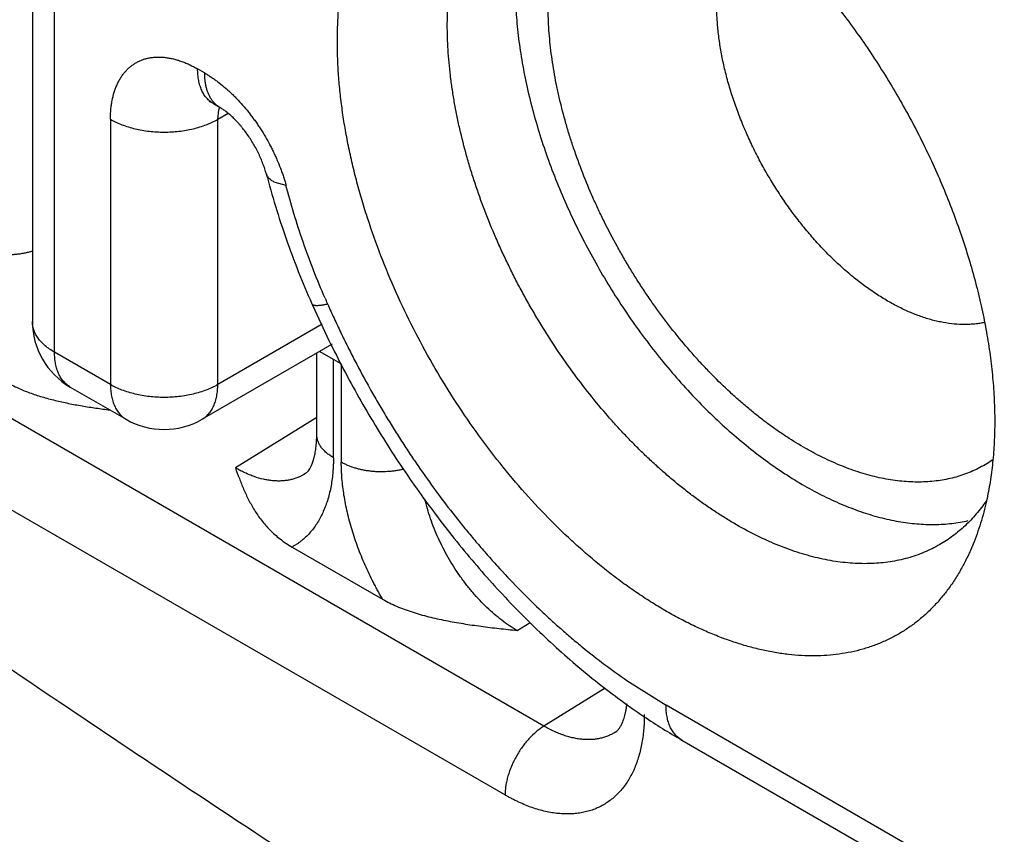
# Model space of a CAD drawing. Header units: inches. Extents: x 0 to 34, y 0 to 22.
# Tile 12 of 124: x 2.166 to 2.371, y 16.911 to 17.08. Entities that reach past the tile are written whole.
import ezdxf

# ---------------------------------------------------------------- set-up
doc = ezdxf.new("R2010")
doc.units = ezdxf.units.IN
doc.header["$LTSCALE"] = 1.87
doc.header["$MEASUREMENT"] = 0
doc.layers.get('0').update_dxf_attribs({"linetype": 'CONTINUOUS'})

msp = doc.modelspace()

# ---------------------------------------------------------------- linework, layer by layer
at = {"color": 7, "linetype": 'CONTINUOUS'}
for p, q in [((2.1691163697, 17.2138449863), (2.1691163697, 17.0172170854)), ((2.1737288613, 17.0107875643), (2.1737288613, 17.2074154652)), ((2.2752719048, 16.9332048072), (2.0219383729, 17.0794764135)), ((2.204810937, 17.0687986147), (2.2034189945, 17.0696023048)), ((2.013878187, 17.0651850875), (2.2672117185, 16.9189134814)), ((2.2066801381, 17.0623938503), (2.2057957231, 17.0628122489)), ((2.2066801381, 17.0623938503), (2.2080720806, 17.0615901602)), ((2.2078319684, 17.061099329), (2.2080086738, 17.0616472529)), ((2.1853237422, 17.0591563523), (2.1853237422, 17.0040928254)), ((2.2075948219, 17.0591563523), (2.2078319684, 17.061099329)), ((2.2075948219, 17.0591563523), (2.2097254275, 17.0603865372)), ((2.2075948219, 17.0040928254), (2.2075948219, 17.0591563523)), ((2.2194195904, 17.0461231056), (2.2217496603, 17.0454743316)), ((2.229253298, 17.016598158), (2.2075948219, 17.0040928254)), ((2.2313186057, 17.0124651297), (2.2043336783, 16.9968843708)), ((2.1853237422, 17.0040928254), (2.1737288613, 17.0107875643)), ((2.2281369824, 16.9937431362), (2.2281369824, 17.0106281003)), ((2.2287448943, 17.010979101), (2.2330211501, 17.0085100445)), ((2.2315963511, 16.9889209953), (2.2315963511, 17.0093327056)), ((2.2332299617, 17.0083894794), (2.2332299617, 16.987977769)), ((2.176990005, 17.0035791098), (2.1885848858, 16.9968843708)), ((2.2281369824, 16.997245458), (2.2112425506, 16.9868096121)), ((2.2257790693, 16.9856134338), (2.2254455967, 16.9854109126)), ((2.2257790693, 16.9856134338), (2.2263983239, 16.986218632)), ((2.2230135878, 16.9703804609), (2.241812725, 16.9595260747)), ((2.2697041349, 16.953054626), (2.2724429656, 16.9547464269)), ((2.2924842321, 16.942667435), (2.300618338, 16.9375231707)), ((2.2879892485, 16.9410604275), (2.2752719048, 16.9332048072)), ((2.4275217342, 16.8642507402), (2.300618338, 16.9375231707)), ((2.3038794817, 16.9303147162), (2.4307828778, 16.8570422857))]:
    msp.add_line(p, q, dxfattribs=at)
for centre, radius, start, end in [((2.4256049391, 17.1086151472), 0.2170169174, 203.8448107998, 204.2421725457), ((2.3885317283, 17.0907215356), 0.1729106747, 203.4114627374, 203.8448267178), ((2.4281217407, 17.109755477), 0.2197799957, 204.2438381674, 206.2986712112), ((2.184865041, 17.0172176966), 0.0157487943, 180.0054700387, 239.9977821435), ((2.1964592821, 17.0105223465), 0.0157480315, 239.9992004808, 300.000000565), ((2.3720985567, 17.0482917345), 0.1362806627, 236.0655962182, 239.9617653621)]:
    msp.add_arc(centre, radius, start, end, dxfattribs=at)
for points, knots in [([(2.2324131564, 17.0752179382), (2.2324131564, 17.076197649), (2.2324445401, 17.078138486), (2.2325887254, 17.0810178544), (2.2328295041, 17.0838333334), (2.2331664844, 17.0865807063), (2.233599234, 17.0892561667), (2.2341271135, 17.0918559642), (2.2347494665, 17.0943765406), (2.2356936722, 17.0975914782), (2.2368299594, 17.1006736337), (2.238164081, 17.1035953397), (2.2392432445, 17.1056679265), (2.2404097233, 17.1076414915), (2.2416620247, 17.109513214), (2.2429983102, 17.1112804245), (2.2444167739, 17.1129405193), (2.2459153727, 17.1144911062), (2.2474919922, 17.1159299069), (2.249144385, 17.1172547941), (2.2508701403, 17.1184638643), (2.2526668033, 17.1195552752), (2.2545317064, 17.1205275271), (2.256462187, 17.1213791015), (2.2584553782, 17.1221088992), (2.2605084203, 17.1227157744), (2.2626183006, 17.123198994), (2.264781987, 17.1235578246), (2.2669963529, 17.123791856), (2.2692582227, 17.1239007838), (2.2715643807, 17.1238844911), (2.2739114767, 17.123743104), (2.2754848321, 17.1235673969), (2.2762767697, 17.1234594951)], [0, 0, 0, 0, 0.0389656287, 0.0771854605, 0.1146415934, 0.1513286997, 0.1872487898, 0.2224067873, 0.2568109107, 0.290474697, 0.3556450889, 0.3872251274, 0.4181750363, 0.4485371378, 0.4783592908, 0.5076954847, 0.5366049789, 0.5651523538, 0.5934066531, 0.6214408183, 0.6493307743, 0.6771544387, 0.7049906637, 0.7329181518, 0.7610142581, 0.7893541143, 0.818009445, 0.8470480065, 0.8765326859, 0.9065211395, 0.9370654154, 0.9682115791, 1, 1, 1, 1]), ([(2.2854744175, 17.1213692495), (2.2867376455, 17.1209720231), (2.2892799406, 17.1200838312), (2.2930678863, 17.1185081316), (2.2968791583, 17.1166729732), (2.3007016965, 17.11458421), (2.3045236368, 17.1122483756), (2.3083330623, 17.1096728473), (2.3121180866, 17.1068657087), (2.3158668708, 17.103835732), (2.319567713, 17.1005924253), (2.3232090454, 17.0971459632), (2.3267794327, 17.0935071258), (2.3302676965, 17.0896873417), (2.3336629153, 17.0856985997), (2.3369544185, 17.0815533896), (2.3401318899, 17.0772647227), (2.343185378, 17.0728460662), (2.3461052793, 17.0683112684), (2.3488824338, 17.0636745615), (2.3515081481, 17.058950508), (2.3539741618, 17.05415392), (2.3562727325, 17.0492998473), (2.3583966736, 17.0444035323), (2.3603393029, 17.0394803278), (2.3620945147, 17.034545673), (2.3636568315, 17.0296150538), (2.365021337, 17.0247039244), (2.366183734, 17.0198276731), (2.3671403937, 17.0150015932), (2.3678883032, 17.0102408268), (2.3684251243, 17.005560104), (2.3687490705, 17.0009743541), (2.3688235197, 16.9979488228), (2.3688235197, 16.9964563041)], [0, 0, 0, 0, 0.0250790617, 0.0509655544, 0.077660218, 0.1051540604, 0.1334292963, 0.1624600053, 0.1922131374, 0.2226493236, 0.2537236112, 0.2853858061, 0.3175811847, 0.3502512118, 0.3833340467, 0.4167650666, 0.4504772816, 0.4844018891, 0.5184687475, 0.5526067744, 0.5867444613, 0.6208103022, 0.6547332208, 0.6884430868, 0.7218711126, 0.7549503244, 0.787616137, 0.819806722, 0.8514635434, 0.8825321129, 0.9129619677, 0.942707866, 0.9717333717, 1, 1, 1, 1]), ([(2.2552303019, 17.0787479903), (2.2552303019, 17.0798638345), (2.2552767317, 17.0820684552), (2.25549099, 17.0853270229), (2.2558483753, 17.0884882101), (2.2563485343, 17.0915431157), (2.2569905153, 17.0944837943), (2.2577723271, 17.0973033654), (2.2586922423, 17.0999954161), (2.2597486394, 17.1025535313), (2.2609386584, 17.1049716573), (2.2620459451, 17.1068766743), (2.262995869, 17.1083221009), (2.263735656, 17.1093611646), (2.2645064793, 17.1103609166), (2.2655702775, 17.1116352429), (2.2669763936, 17.1131308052), (2.2684895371, 17.1144976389), (2.2697542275, 17.1155032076), (2.2707278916, 17.1162125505), (2.2717282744, 17.116878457), (2.2724127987, 17.1172933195), (2.2727590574, 17.1174932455)], [0, 0, 0, 0, 0.0751756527, 0.1485053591, 0.2199341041, 0.2894210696, 0.3569670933, 0.4226181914, 0.486438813, 0.5485134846, 0.6089498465, 0.6678764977, 0.6968247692, 0.7254542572, 0.7537884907, 0.7818527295, 0.837266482, 0.8919294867, 0.9190597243, 0.9460935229, 0.9730628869, 1, 1, 1, 1]), ([(2.2693135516, 17.0868794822), (2.2693135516, 17.0852851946), (2.2694105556, 17.0820447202), (2.2698296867, 17.0771268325), (2.2705229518, 17.072094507), (2.2714869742, 17.0669712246), (2.2727173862, 17.0617804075), (2.2742084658, 17.056546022), (2.2759533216, 17.051292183), (2.2779439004, 17.0460431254), (2.2801710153, 17.0408230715), (2.2826243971, 17.0356561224), (2.2852927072, 17.0305661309), (2.2881636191, 17.0255765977), (2.2912238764, 17.0207105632), (2.2944593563, 17.0159905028), (2.2978551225, 17.011438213), (2.3013954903, 17.0070747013), (2.305064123, 17.0029201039), (2.3088441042, 16.9989935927), (2.3127180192, 16.9953132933), (2.3166680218, 16.991896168), (2.320675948, 16.9887579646), (2.3247233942, 16.9859131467), (2.3287918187, 16.983374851), (2.3328625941, 16.9811548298), (2.3369171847, 16.9792633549), (2.340936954, 16.9777093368), (2.3442751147, 16.9766917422), (2.3469089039, 16.976058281), (2.3494648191, 16.9755536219), (2.3520022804, 16.9752182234), (2.3545066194, 16.9750636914), (2.3563385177, 16.9750384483), (2.3581390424, 16.9751027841), (2.3599061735, 16.9752567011), (2.3616377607, 16.9755000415), (2.3627738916, 16.9757230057), (2.3633346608, 16.9758494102)], [0, 0, 0, 0, 0.0298612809, 0.0606826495, 0.092405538, 0.124966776, 0.1582895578, 0.1922896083, 0.2268752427, 0.2619487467, 0.2974076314, 0.3331456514, 0.3690539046, 0.4050219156, 0.4409386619, 0.4766935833, 0.5121776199, 0.5472842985, 0.5819107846, 0.6159589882, 0.6493366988, 0.6819587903, 0.7137487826, 0.7446400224, 0.7745771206, 0.803517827, 0.8314347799, 0.8583176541, 0.8841752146, 0.8967304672, 0.909042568, 0.9329622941, 0.9445954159, 0.956024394, 0.9672631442, 0.9783270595, 0.9892331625, 1, 1, 1, 1]), ([(2.3685341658, 16.9885600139), (2.3680893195, 16.9882478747), (2.3671795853, 16.9876525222), (2.3657593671, 16.9868499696), (2.3642872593, 16.9861401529), (2.3627653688, 16.9855243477), (2.361195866, 16.9850035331), (2.3595811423, 16.9845781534), (2.357923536, 16.9842487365), (2.3562253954, 16.9840157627), (2.3544891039, 16.9838798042), (2.3527171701, 16.9838409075), (2.3509121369, 16.9838988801), (2.3490765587, 16.9840535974), (2.3472129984, 16.9843049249), (2.3453241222, 16.9846527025), (2.3434125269, 16.985096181), (2.3408092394, 16.9858218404), (2.3381991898, 16.9867319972), (2.3355937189, 16.9878118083), (2.3336095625, 16.9887214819), (2.3316192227, 16.9897209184), (2.3289358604, 16.9911850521), (2.3262780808, 16.9928118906), (2.3236520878, 16.9945875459), (2.3216727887, 16.9960126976), (2.319704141, 16.9975174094), (2.3177489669, 16.9990997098), (2.3158099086, 17.0007572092), (2.3132343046, 17.0030780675), (2.3107192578, 17.005526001), (2.3082694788, 17.0080906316), (2.3058357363, 17.0107634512), (2.3028787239, 17.0142504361), (2.3000648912, 17.0178927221), (2.2978937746, 17.020904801), (2.2963053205, 17.0232141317), (2.2947633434, 17.0255646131), (2.2932701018, 17.0279529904), (2.2918275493, 17.0303758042), (2.2899755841, 17.0336454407), (2.2882326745, 17.0369702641), (2.2866041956, 17.0403420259), (2.2843042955, 17.0453842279), (2.2822926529, 17.0505234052), (2.2806016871, 17.0557264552), (2.279583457, 17.0591328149), (2.2786983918, 17.062538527), (2.2779532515, 17.0659345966), (2.2774699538, 17.0684477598), (2.2770596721, 17.0709384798), (2.2767232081, 17.0734032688), (2.2764609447, 17.0758383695), (2.2762730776, 17.0782398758), (2.2761598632, 17.0806037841), (2.2761340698, 17.0821671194), (2.2761340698, 17.0829414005)], [0, 0, 0, 0, 0.0107317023, 0.0214526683, 0.0321930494, 0.0429828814, 0.0538516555, 0.0648275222, 0.0759371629, 0.087205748, 0.09865685, 0.1103116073, 0.1221885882, 0.1343043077, 0.1466733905, 0.1593084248, 0.1722190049, 0.1854125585, 0.212664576, 0.2267350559, 0.2411004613, 0.2557591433, 0.2707083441, 0.3014571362, 0.3172473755, 0.3333029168, 0.3496149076, 0.3661735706, 0.3829674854, 0.3999844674, 0.4346339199, 0.452242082, 0.4700187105, 0.5060135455, 0.542495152, 0.5608782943, 0.5793329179, 0.5978419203, 0.616388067, 0.6349538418, 0.6535216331, 0.6905906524, 0.7090593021, 0.7274605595, 0.8000324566, 0.8178471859, 0.8354965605, 0.8702364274, 0.887303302, 0.904151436, 0.9207695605, 0.9371468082, 0.9532710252, 0.9691293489, 0.9847095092, 1, 1, 1, 1]), ([(2.3667471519, 17.0169834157), (2.3664136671, 17.0169121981), (2.3657381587, 17.0167874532), (2.3647091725, 17.0166541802), (2.3636594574, 17.0165736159), (2.3622217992, 17.0165362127), (2.3603755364, 17.0166250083), (2.3585118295, 17.0168869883), (2.3569963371, 17.0171979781), (2.3554352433, 17.0175850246), (2.3538681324, 17.0180735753), (2.3523010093, 17.0186564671), (2.3506950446, 17.0193183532), (2.3486761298, 17.0202726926), (2.3462669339, 17.0216006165), (2.3438601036, 17.0231161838), (2.3414662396, 17.0248117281), (2.3390963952, 17.0266797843), (2.3367616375, 17.0287120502), (2.3344721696, 17.0308986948), (2.332238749, 17.0332300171), (2.3300717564, 17.0356954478), (2.3279806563, 17.0382832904), (2.3259754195, 17.0409819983), (2.3240652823, 17.0437791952), (2.3222585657, 17.0466617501), (2.3205640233, 17.0496167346), (2.3189893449, 17.0526305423), (2.3175413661, 17.0556891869), (2.3162273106, 17.0587789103), (2.3150529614, 17.0618853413), (2.3140233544, 17.0649939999), (2.3131437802, 17.0680908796), (2.3124179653, 17.0711619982), (2.3118490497, 17.0741936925), (2.3114404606, 17.0771720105), (2.3111933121, 17.080081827), (2.3111358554, 17.0819987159), (2.3111358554, 17.0829414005)], [0, 0, 0, 0, 0.0107827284, 0.0217082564, 0.0327943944, 0.0440575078, 0.0671668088, 0.0911461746, 0.1034888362, 0.1160744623, 0.1419915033, 0.1553353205, 0.1689366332, 0.1969065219, 0.225893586, 0.2558715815, 0.2867954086, 0.318609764, 0.3512492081, 0.3846353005, 0.4186837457, 0.4533036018, 0.488395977, 0.5238590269, 0.5595874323, 0.5954721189, 0.6314031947, 0.6672711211, 0.702966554, 0.7383811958, 0.7734095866, 0.8079485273, 0.8418988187, 0.875174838, 0.9076994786, 0.9393987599, 0.9701918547, 1, 1, 1, 1]), ([(2.3574085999, 16.9708853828), (2.3568890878, 16.9705854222), (2.3558292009, 16.970017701), (2.3541850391, 16.9692673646), (2.3524876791, 16.9686190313), (2.3507396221, 16.9680735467), (2.3489433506, 16.9676313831), (2.3471013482, 16.9672930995), (2.3452160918, 16.9670592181), (2.343290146, 16.9669303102), (2.3413261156, 16.9669062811), (2.3386341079, 16.9670148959), (2.3359003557, 16.9673360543), (2.3331440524, 16.9678558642), (2.3310307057, 16.9683531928), (2.3288959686, 16.9689531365), (2.325994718, 16.9698986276), (2.3230927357, 16.9710403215), (2.3202005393, 16.9723618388), (2.3172412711, 16.9738405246), (2.314303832, 16.9754993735), (2.3113957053, 16.9773239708), (2.3091996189, 16.9787953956), (2.3070115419, 16.9803552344), (2.3048343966, 16.9820014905), (2.3026712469, 16.9837320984), (2.3005249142, 16.9855445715), (2.298398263, 16.987436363), (2.2962941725, 16.9894049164), (2.29421555, 16.9914476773), (2.2921652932, 16.9935619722), (2.290146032, 16.9957448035), (2.287488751, 16.9987537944), (2.2842634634, 17.0026679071), (2.2805745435, 17.007571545), (2.2770714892, 17.0126725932), (2.2743248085, 17.0170637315), (2.2722361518, 17.0206519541), (2.2707268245, 17.0233762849), (2.2692775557, 17.0261287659), (2.2678904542, 17.0289057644), (2.2665672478, 17.0317034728), (2.2648948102, 17.0354465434), (2.262973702, 17.0401517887), (2.2612757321, 17.0449066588), (2.2600635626, 17.0487109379), (2.2589614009, 17.0524715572), (2.258003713, 17.0562302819), (2.25719763, 17.0599774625), (2.2566748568, 17.0627504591), (2.2562311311, 17.0654987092), (2.2558672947, 17.0682185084), (2.2555837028, 17.0709058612), (2.2553805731, 17.0735566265), (2.255258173, 17.0761665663), (2.2552303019, 17.0778928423), (2.2552303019, 17.0787479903)], [0, 0, 0, 0, 0.0106516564, 0.0213320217, 0.0320696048, 0.0428921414, 0.0538260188, 0.0648962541, 0.0761264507, 0.0875386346, 0.0991523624, 0.1109849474, 0.1353594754, 0.1479340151, 0.1607770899, 0.1738956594, 0.1872951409, 0.2149460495, 0.2292042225, 0.2437476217, 0.2736749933, 0.2890539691, 0.3046998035, 0.3206048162, 0.3367606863, 0.3531583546, 0.3697872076, 0.3866357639, 0.4036920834, 0.4209438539, 0.4383781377, 0.4559809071, 0.4737377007, 0.5096520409, 0.5460019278, 0.582659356, 0.6194939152, 0.6379372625, 0.6563749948, 0.6747903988, 0.6931668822, 0.7114881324, 0.7297379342, 0.7659566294, 0.801698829, 0.8193543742, 0.8368456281, 0.8712762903, 0.8881937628, 0.9048968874, 0.9213750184, 0.93761783, 0.9536136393, 0.9693502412, 0.9848160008, 1, 1, 1, 1]), ([(2.3643343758, 16.9709490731), (2.3639866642, 16.9700986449), (2.3632522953, 16.9684361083), (2.3620191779, 16.9660388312), (2.3606700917, 16.9637725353), (2.3592074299, 16.961641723), (2.3576339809, 16.9596504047), (2.3559525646, 16.9578025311), (2.3541664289, 16.9561016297), (2.3522788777, 16.9545511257), (2.3502935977, 16.9531539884), (2.3482143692, 16.9519130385), (2.3460452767, 16.9508306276), (2.3437905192, 16.9499088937), (2.3414545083, 16.9491495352), (2.3390417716, 16.9485539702), (2.3365569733, 16.9481232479), (2.3340048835, 16.9478580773), (2.3313903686, 16.9477588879), (2.3287183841, 16.9478257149), (2.3259939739, 16.9480583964), (2.3232222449, 16.9484563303), (2.320408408, 16.9490187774), (2.3175577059, 16.9497445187), (2.314675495, 16.9506322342), (2.3117671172, 16.9516801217), (2.3088380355, 16.9528862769), (2.3058936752, 16.9542483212), (2.302939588, 16.9557637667), (2.2999812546, 16.9574296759), (2.2970242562, 16.9592429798), (2.2940740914, 16.9612002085), (2.2911363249, 16.9632977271), (2.2882164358, 16.9655315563), (2.2853199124, 16.9678975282), (2.28245218, 16.9703911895), (2.2796185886, 16.9730078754), (2.2758709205, 16.9766760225), (2.2713086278, 16.9815394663), (2.2660861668, 16.9877471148), (2.2611222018, 16.9943149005), (2.256453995, 17.0011935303), (2.2521164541, 17.0083315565), (2.248142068, 17.0156755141), (2.2445605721, 17.0231704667), (2.2413988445, 17.0307601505), (2.2391223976, 17.0371478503), (2.2375338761, 17.0422575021), (2.2364668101, 17.0460592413), (2.2355203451, 17.0498417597), (2.2346962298, 17.0535979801), (2.2339960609, 17.0573208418), (2.2334211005, 17.061003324), (2.2329724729, 17.0646385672), (2.2326509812, 17.0682198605), (2.2324573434, 17.071740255), (2.2324131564, 17.0740668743), (2.2324131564, 17.0752179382)], [0, 0, 0, 0, 0.0126893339, 0.0250856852, 0.0372111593, 0.0490913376, 0.0607554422, 0.0722359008, 0.0835682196, 0.0947903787, 0.1059423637, 0.1170654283, 0.1282013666, 0.1393917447, 0.1506771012, 0.1620962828, 0.1736857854, 0.1854792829, 0.1975072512, 0.2097966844, 0.2223710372, 0.2352500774, 0.2484500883, 0.2619837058, 0.2758603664, 0.2900862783, 0.3046648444, 0.319596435, 0.334878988, 0.3505078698, 0.3664763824, 0.3827756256, 0.3993949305, 0.4163217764, 0.4335421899, 0.4510407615, 0.4688007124, 0.4868039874, 0.5234597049, 0.5608481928, 0.598793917, 0.6371125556, 0.6756140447, 0.7141055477, 0.7523943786, 0.7902909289, 0.8276116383, 0.846002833, 0.8641856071, 0.8821400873, 0.8998474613, 0.9172899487, 0.9344508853, 0.9513148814, 0.9678692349, 0.9841023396, 1, 1, 1, 1]), ([(2.1853237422, 17.0591563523), (2.1853237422, 17.0593262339), (2.1853274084, 17.0596639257), (2.1853436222, 17.0601670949), (2.1853703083, 17.0606635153), (2.1854199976, 17.0613115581), (2.1855086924, 17.0621030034), (2.1857068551, 17.0633170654), (2.185992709, 17.0644810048), (2.1863704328, 17.0655807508), (2.1866903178, 17.0663540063), (2.1870490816, 17.0670860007), (2.187447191, 17.067774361), (2.1878843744, 17.0684166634), (2.1883599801, 17.0690107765), (2.1888729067, 17.0695549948), (2.1894216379, 17.0700481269), (2.1900043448, 17.0704894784), (2.1906188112, 17.0708790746), (2.1912631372, 17.0712170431), (2.1919367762, 17.0715009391), (2.1926383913, 17.0717292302), (2.1933664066, 17.0719007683), (2.1941189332, 17.0720150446), (2.194893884, 17.0720721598), (2.1956890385, 17.0720727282), (2.1965022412, 17.0720180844), (2.1973317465, 17.0719092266), (2.1981756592, 17.0717446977), (2.1990321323, 17.0715242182), (2.1998991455, 17.0712478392), (2.2007745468, 17.0709162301), (2.2015043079, 17.0705970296), (2.2020904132, 17.0703158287), (2.2025336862, 17.0700906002), (2.202977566, 17.0698529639), (2.2032718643, 17.0696872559), (2.2034189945, 17.0696023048)], [0, 0, 0, 0, 0.0189250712, 0.0376181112, 0.0560790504, 0.0743019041, 0.1100185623, 0.1447571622, 0.2113030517, 0.2431964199, 0.2742295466, 0.3044626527, 0.3339445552, 0.3627404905, 0.3909363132, 0.4186361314, 0.4459579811, 0.4730279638, 0.499973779, 0.5269190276, 0.5539891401, 0.5813131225, 0.609017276, 0.6372184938, 0.6660186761, 0.6955008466, 0.7257268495, 0.7567508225, 0.788640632, 0.821450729, 0.8552188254, 0.8899643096, 0.9256883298, 0.9439145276, 0.9623783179, 0.9810735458, 1, 1, 1, 1]), ([(2.2066801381, 17.0623938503), (2.2065512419, 17.0624682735), (2.2062990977, 17.0626286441), (2.2059413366, 17.0629013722), (2.2056044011, 17.0632057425), (2.205289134, 17.0635409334), (2.2049963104, 17.063906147), (2.2047267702, 17.0643005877), (2.2044810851, 17.0647232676), (2.2041819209, 17.0653312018), (2.2038721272, 17.0661601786), (2.2036564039, 17.0670437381), (2.2035341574, 17.0677913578), (2.2034443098, 17.0685853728), (2.2034189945, 17.0691927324), (2.2034189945, 17.0696023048)], [0, 0, 0, 0, 0.0539085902, 0.1080768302, 0.1627539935, 0.2181764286, 0.2745661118, 0.3321294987, 0.3910509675, 0.4514886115, 0.5773711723, 0.7106688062, 0.7802166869, 0.8516553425, 1, 1, 1, 1]), ([(2.204810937, 17.0687986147), (2.2049256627, 17.0687323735), (2.205155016, 17.0685972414), (2.2054973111, 17.0683881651), (2.2058394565, 17.0681719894), (2.2062970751, 17.0678728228), (2.2068677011, 17.0674808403), (2.2077798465, 17.0668137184), (2.2086762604, 17.0660963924), (2.209555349, 17.0653333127), (2.2102127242, 17.0647322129), (2.2108625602, 17.0641073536), (2.2117217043, 17.0632389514), (2.212769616, 17.0620981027), (2.2137704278, 17.0608987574), (2.2145462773, 17.0599018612), (2.2151164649, 17.0591347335), (2.2156722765, 17.0583518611), (2.2163934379, 17.0572869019), (2.2172525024, 17.0559226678), (2.2180509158, 17.0545207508), (2.2186520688, 17.0533795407), (2.2190831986, 17.0525162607), (2.2194943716, 17.0516465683), (2.2200131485, 17.0504829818), (2.2204898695, 17.0493086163), (2.2209223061, 17.0481264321), (2.2211729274, 17.0473881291), (2.2213617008, 17.0467977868), (2.2214970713, 17.0463563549), (2.2216267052, 17.0459155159), (2.2217093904, 17.045621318), (2.2217496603, 17.0454743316)], [0, 0, 0, 0, 0.0134757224, 0.0270771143, 0.040798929, 0.0546425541, 0.0826899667, 0.1112078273, 0.169582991, 0.1994036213, 0.2296113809, 0.2601828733, 0.2910982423, 0.3538616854, 0.4176921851, 0.4499343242, 0.4823509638, 0.5149123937, 0.5475907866, 0.6131728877, 0.6788493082, 0.7116454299, 0.7443716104, 0.7769980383, 0.8094928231, 0.873957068, 0.9058700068, 0.9375311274, 0.9532592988, 0.9689150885, 0.9844972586, 1, 1, 1, 1]), ([(2.204810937, 17.0687986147), (2.204810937, 17.0685232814), (2.2048261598, 17.0679813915), (2.2048968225, 17.0671851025), (2.2050145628, 17.0664221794), (2.2051790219, 17.0656965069), (2.2053900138, 17.0650116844), (2.2056463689, 17.0643706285), (2.205946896, 17.0637759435), (2.206179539, 17.0634064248), (2.2063028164, 17.0632311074)], [0, 0, 0, 0, 0.1411525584, 0.2777281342, 0.4095753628, 0.5366055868, 0.6588489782, 0.7765644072, 0.8901259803, 1, 1, 1, 1]), ([(2.2063028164, 17.0632311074), (2.2064225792, 17.0630607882), (2.2066762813, 17.0627354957), (2.2071020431, 17.0622944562), (2.207566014, 17.0619087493), (2.2079001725, 17.0616894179), (2.2080720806, 17.0615901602)], [0, 0, 0, 0, 0.2569313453, 0.5080090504, 0.7550448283, 1, 1, 1, 1]), ([(2.2176765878, 17.0478162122), (2.2175798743, 17.0481642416), (2.2173632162, 17.0488731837), (2.2169816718, 17.0499419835), (2.2166124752, 17.0508436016), (2.2162863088, 17.0515706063), (2.2157611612, 17.0526758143), (2.2150751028, 17.0539363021), (2.2142030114, 17.0553196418), (2.2135131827, 17.056314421), (2.2129116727, 17.0571054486), (2.2124197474, 17.0577083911), (2.2120507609, 17.0581397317), (2.2116805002, 17.0585526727), (2.2113106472, 17.0589460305), (2.2109429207, 17.0593186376), (2.2105790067, 17.0596692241), (2.2102209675, 17.059996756), (2.2098712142, 17.0603004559), (2.2095321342, 17.0605794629), (2.2092060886, 17.0608329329), (2.2088954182, 17.0610601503), (2.2086029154, 17.0612612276), (2.2083312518, 17.0614363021), (2.2081558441, 17.0615417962), (2.2080720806, 17.0615901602)], [0, 0, 0, 0, 0.0632394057, 0.1297241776, 0.1986191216, 0.233746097, 0.2692151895, 0.4128368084, 0.4845992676, 0.5554474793, 0.624701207, 0.6585164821, 0.6916715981, 0.7240688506, 0.7556082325, 0.7861893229, 0.8157113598, 0.8440657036, 0.8711343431, 0.8967972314, 0.9209332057, 0.9434261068, 0.9641722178, 0.9830663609, 1, 1, 1, 1]), ([(2.1853237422, 17.0591563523), (2.1856963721, 17.0589412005), (2.1864785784, 17.0585340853), (2.1877200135, 17.0580044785), (2.1890455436, 17.0575471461), (2.1904417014, 17.0571674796), (2.1918949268, 17.056868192), (2.1933917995, 17.0566526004), (2.1949181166, 17.0565223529), (2.1964592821, 17.0564785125), (2.1980004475, 17.0565223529), (2.1995267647, 17.0566526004), (2.2010236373, 17.056868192), (2.2024768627, 17.0571674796), (2.2038730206, 17.0575471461), (2.2051985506, 17.0580044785), (2.2064399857, 17.0585340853), (2.2072221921, 17.0589412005), (2.2075948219, 17.0591563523)], [0, 0, 0, 0, 0.0557714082, 0.1141471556, 0.1747938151, 0.2373726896, 0.3015541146, 0.3669881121, 0.4332792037, 0.5, 0.5667207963, 0.6330118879, 0.6984458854, 0.7626273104, 0.8252061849, 0.8858528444, 0.9442285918, 1, 1, 1, 1]), ([(2.2176654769, 17.0478576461), (2.2182524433, 17.0455914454), (2.2195337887, 17.041053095), (2.2217508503, 17.0342909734), (2.2242682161, 17.0275481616), (2.2261325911, 17.0230991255), (2.2271117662, 17.0208837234)], [0, 0, 0, 0, 0.2454752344, 0.4943199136, 0.7460138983, 1, 1, 1, 1]), ([(2.2176768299, 17.0478162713), (2.217700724, 17.0477302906), (2.2177617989, 17.0475598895), (2.2178907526, 17.0473164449), (2.2180570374, 17.0470846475), (2.2182238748, 17.0469042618), (2.218374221, 17.0467662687), (2.2185412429, 17.0466282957), (2.2187733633, 17.0464640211), (2.2190823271, 17.0462830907), (2.2193036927, 17.0461750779), (2.2194195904, 17.0461231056)], [0, 0, 0, 0, 0.106703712, 0.2155526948, 0.3283894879, 0.4468473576, 0.5086376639, 0.572313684, 0.7057781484, 0.8481246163, 1, 1, 1, 1]), ([(2.0215226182, 17.045168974), (2.0384615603, 17.032931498), (2.0723675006, 17.0087113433), (2.1234602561, 16.9730469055), (2.1746231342, 16.9381663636), (2.2258456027, 16.9040778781), (2.2771177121, 16.8707878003), (2.3284299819, 16.8383025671), (2.3797714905, 16.8066281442), (2.4141291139, 16.7859852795), (2.4313100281, 16.7758017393)], [0, 0, 0, 0, 0.1277953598, 0.2548150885, 0.3810436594, 0.5064691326, 0.631084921, 0.754884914, 0.8778601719, 1, 1, 1, 1]), ([(2.2298558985, 17.0220186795), (2.2281890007, 17.0258685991), (2.2259120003, 17.0317018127), (2.2233593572, 17.0395793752), (2.2222561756, 17.0435131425), (2.2217496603, 17.0454743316)], [0, 0, 0, 0, 0.5067143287, 0.7553513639, 1, 1, 1, 1]), ([(2.1691238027, 17.0317687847), (2.1688439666, 17.0316839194), (2.1682736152, 17.0315277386), (2.1673993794, 17.0313355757), (2.1665016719, 17.0311838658), (2.165585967, 17.0310737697), (2.1646579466, 17.0310057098), (2.1634128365, 17.0309715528), (2.161864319, 17.0310354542), (2.1603401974, 17.0312396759), (2.1591593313, 17.031487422), (2.1583079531, 17.0317113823), (2.1574896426, 17.0319736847), (2.1567097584, 17.0322728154), (2.1559735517, 17.0326061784), (2.1555059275, 17.0328546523), (2.1552811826, 17.0329844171)], [0, 0, 0, 0, 0.0615859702, 0.1244744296, 0.1884420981, 0.2532540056, 0.3186462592, 0.3843423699, 0.5155041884, 0.6445715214, 0.7076819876, 0.7695262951, 0.829892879, 0.888572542, 0.9453439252, 1, 1, 1, 1]), ([(2.2271119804, 17.0208838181), (2.2271181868, 17.0208697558), (2.2271325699, 17.0208421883), (2.2271691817, 17.0207896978), (2.2272304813, 17.0207297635), (2.2273242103, 17.0206701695), (2.2274389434, 17.0206210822), (2.2275745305, 17.0205822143), (2.2277309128, 17.0205534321), (2.2279079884, 17.020534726), (2.2281056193, 17.0205261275), (2.2283236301, 17.0205276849), (2.2285617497, 17.020539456), (2.2288195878, 17.0205613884), (2.2290966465, 17.0205934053), (2.2293923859, 17.0206354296), (2.2298232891, 17.0207067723), (2.2301541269, 17.0207721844), (2.2303800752, 17.0208204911)], [0, 0, 0, 0, 0.0135519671, 0.0273223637, 0.0562934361, 0.0884101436, 0.1247276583, 0.1659464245, 0.2125216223, 0.26474735, 0.3228130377, 0.3868393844, 0.4568949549, 0.5329568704, 0.6149444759, 0.7027591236, 0.7962895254, 1, 1, 1, 1]), ([(2.2303800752, 17.0208204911), (2.2308191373, 17.0198271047), (2.2317147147, 17.0178446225), (2.2331066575, 17.0148887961), (2.2345490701, 17.0119486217), (2.2365393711, 17.0080499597), (2.2386250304, 17.0041949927), (2.2408026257, 17.000388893), (2.2424809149, 16.9975599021), (2.2442022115, 16.9947592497), (2.2459650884, 16.9919888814), (2.2477686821, 16.9892511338), (2.2502227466, 16.9856523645), (2.2533835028, 16.9812491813), (2.256674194, 16.976966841), (2.2593734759, 16.9736281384), (2.2614238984, 16.9711755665), (2.2635031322, 16.9687706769), (2.266302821, 16.9656413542), (2.2698646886, 16.9618610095), (2.2735312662, 16.9582376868), (2.2765066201, 16.9554556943), (2.2787467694, 16.9534378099), (2.281002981, 16.9514808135), (2.284014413, 16.9489678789), (2.2878077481, 16.9459870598), (2.2909216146, 16.9437424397), (2.2924842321, 16.942667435)], [0, 0, 0, 0, 0.0322512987, 0.0645944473, 0.0970144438, 0.1294954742, 0.194574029, 0.2271408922, 0.2597037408, 0.2922466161, 0.3247536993, 0.357208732, 0.389595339, 0.4540959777, 0.5181304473, 0.54993642, 0.5815822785, 0.6130536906, 0.6443348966, 0.706263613, 0.7672561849, 0.7973708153, 0.8272154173, 0.8567803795, 0.8860547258, 0.9436782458, 1, 1, 1, 1]), ([(2.0033214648, 17.0179380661), (2.0203371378, 17.0056451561), (2.054396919, 16.9813157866), (2.1226154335, 16.9336996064), (2.2080474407, 16.8761392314), (2.2942010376, 16.8208835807), (2.3631954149, 16.7783158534), (2.3977089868, 16.7575785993), (2.4149679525, 16.7473487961)], [0, 0, 0, 0, 0.1277955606, 0.2548146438, 0.5064648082, 0.7548804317, 0.8778583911, 1, 1, 1, 1]), ([(2.1737288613, 17.0107875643), (2.1733737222, 17.0109926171), (2.17269783, 17.0114210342), (2.1717738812, 17.0121362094), (2.1710984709, 17.012782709), (2.1706276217, 17.0133218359), (2.1702145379, 17.013858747), (2.169863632, 17.014420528), (2.1695844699, 17.0150015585), (2.169414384, 17.0154377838), (2.1692815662, 17.0158783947), (2.1691864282, 17.0163223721), (2.1691292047, 17.0167685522), (2.1691164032, 17.0170670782), (2.1691163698, 17.0172159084)], [0, 0, 0, 0, 0.1485377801, 0.2893997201, 0.4225699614, 0.486414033, 0.5485117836, 0.6678328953, 0.725414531, 0.7818180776, 0.8372474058, 0.8919251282, 0.9460920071, 1, 1, 1, 1]), ([(2.2310896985, 17.0123818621), (2.2320659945, 17.010405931), (2.2340793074, 17.0064793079), (2.237273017, 17.0006795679), (2.24063744, 16.9949758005), (2.2441640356, 16.9893814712), (2.247844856, 16.9839093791), (2.251671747, 16.9785723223), (2.255635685, 16.9733826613), (2.2597276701, 16.9683528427), (2.2639388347, 16.9634952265), (2.2682594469, 16.9588211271), (2.2726799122, 16.9543415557), (2.2771911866, 16.9500671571), (2.2817844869, 16.9460076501), (2.2864514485, 16.9421720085), (2.2911832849, 16.9385697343), (2.2944026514, 16.9363101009), (2.2960207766, 16.9352227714)], [0, 0, 0, 0, 0.0648638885, 0.129845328, 0.1948307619, 0.2597274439, 0.3244449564, 0.3888925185, 0.4529772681, 0.5166069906, 0.5796923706, 0.6421509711, 0.703903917, 0.7648772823, 0.8250165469, 0.884278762, 0.9426246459, 1, 1, 1, 1]), ([(2.176990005, 17.0035791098), (2.1768611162, 17.0036535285), (2.1766089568, 17.0038138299), (2.176251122, 17.0040864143), (2.1759141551, 17.0043907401), (2.1755989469, 17.0047260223), (2.1753061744, 17.0050913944), (2.1749425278, 17.0056236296), (2.174631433, 17.0062083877), (2.1743729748, 17.0068345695), (2.174141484, 17.0075118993), (2.1739192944, 17.0084200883), (2.1737619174, 17.0095778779), (2.1737288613, 17.0103774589), (2.1737288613, 17.0107875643)], [0, 0, 0, 0, 0.053907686, 0.1080737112, 0.1627501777, 0.2181780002, 0.2745799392, 0.3321600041, 0.4514785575, 0.5135755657, 0.5774193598, 0.7105906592, 0.8514561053, 1, 1, 1, 1]), ([(2.1638639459, 17.0045327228), (2.1642224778, 17.004325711), (2.1649610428, 17.0039264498), (2.16611006, 17.0033753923), (2.167308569, 17.0028623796), (2.1685497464, 17.0023860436), (2.1698278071, 17.0019445), (2.1711376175, 17.0015359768), (2.1724746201, 17.0011584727), (2.1738348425, 17.000809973), (2.1752148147, 17.0004884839), (2.1770827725, 17.000091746), (2.1794497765, 16.999653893), (2.1823213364, 16.99920402), (2.1842492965, 16.9989431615), (2.1852171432, 16.9988194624)], [0, 0, 0, 0, 0.0558532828, 0.1132063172, 0.1718649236, 0.2316855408, 0.2925236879, 0.3542570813, 0.4167623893, 0.4799303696, 0.5436753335, 0.6079061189, 0.737544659, 0.8683655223, 1, 1, 1, 1]), ([(2.1853237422, 17.0040928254), (2.1853237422, 17.00368272), (2.1853567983, 17.002883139), (2.1855141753, 17.0017253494), (2.1857363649, 17.0008171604), (2.1859678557, 17.0001398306), (2.1862263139, 16.9995136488), (2.1865374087, 16.9989288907), (2.1869010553, 16.9983966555), (2.1871938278, 16.9980312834), (2.187509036, 16.9976960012), (2.1878460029, 16.9973916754), (2.1882038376, 16.997119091), (2.1884559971, 16.9969587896), (2.1885848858, 16.9968843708)], [0, 0, 0, 0, 0.1485438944, 0.2894093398, 0.4225806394, 0.486424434, 0.5485214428, 0.6678399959, 0.7254200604, 0.7818219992, 0.8372498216, 0.8919262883, 0.9460923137, 1, 1, 1, 1]), ([(2.2075948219, 17.0040928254), (2.2072217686, 17.003877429), (2.2064394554, 17.0034699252), (2.2051980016, 17.0029405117), (2.2038729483, 17.0024837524), (2.2024771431, 17.0021039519), (2.2010237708, 17.001804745), (2.1995267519, 17.0015889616), (2.1980003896, 17.0014586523), (2.1964592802, 17.0014150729), (2.194918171, 17.0014586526), (2.1933918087, 17.001588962), (2.1918947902, 17.0018047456), (2.1904414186, 17.0021039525), (2.1890456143, 17.0024837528), (2.187720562, 17.002940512), (2.1864791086, 17.0034699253), (2.1856967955, 17.003877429), (2.1853237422, 17.0040928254)], [0, 0, 0, 0, 0.0558345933, 0.1141823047, 0.1747832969, 0.2373540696, 0.3015494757, 0.3669930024, 0.4332828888, 0.5000000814, 0.5667172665, 0.6330071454, 0.6984506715, 0.7626460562, 0.8252167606, 0.8858177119, 0.944165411, 1, 1, 1, 1]), ([(2.2043336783, 16.9968843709), (2.2044623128, 16.996958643), (2.2047141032, 16.9971188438), (2.2050715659, 16.9973914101), (2.2054085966, 16.9976958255), (2.2057241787, 16.9980311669), (2.2060173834, 16.9983965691), (2.2063813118, 16.9989287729), (2.2066923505, 16.9995135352), (2.2069508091, 17.0001396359), (2.2071823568, 17.0008172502), (2.2073573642, 17.0015342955), (2.2074795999, 17.0022818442), (2.20756948, 17.0030758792), (2.2075948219, 17.0036832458), (2.2075948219, 17.0040928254)], [0, 0, 0, 0, 0.0537998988, 0.1079370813, 0.1626357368, 0.2181070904, 0.274548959, 0.3321468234, 0.4514469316, 0.5135275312, 0.5773720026, 0.7106603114, 0.7802092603, 0.8516506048, 1, 1, 1, 1]), ([(2.3688235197, 16.9964563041), (2.3688235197, 16.9950085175), (2.3687553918, 16.9921542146), (2.3684388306, 16.9879470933), (2.367910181, 16.9838890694), (2.3674094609, 16.9812499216), (2.3671226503, 16.9799604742)], [0, 0, 0, 0, 0.2614248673, 0.5152959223, 0.7614760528, 1, 1, 1, 1]), ([(2.2263983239, 16.986218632), (2.2264942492, 16.9863464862), (2.226636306, 16.986559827), (2.2268160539, 16.9868754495), (2.2270218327, 16.9872815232), (2.2272161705, 16.9877481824), (2.2273978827, 16.9882734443), (2.2275349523, 16.9887282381), (2.2276637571, 16.9892242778), (2.2277816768, 16.989760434), (2.2278860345, 16.9903355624), (2.2279743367, 16.990948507), (2.2280453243, 16.9915979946), (2.2281166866, 16.992532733), (2.2281369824, 16.993252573), (2.2281369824, 16.9937431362)], [0, 0, 0, 0, 0.0612059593, 0.0979380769, 0.1390530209, 0.2354596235, 0.2911907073, 0.3518506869, 0.4172948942, 0.4873899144, 0.5620154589, 0.641070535, 0.7244750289, 0.8121517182, 1, 1, 1, 1]), ([(2.2315963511, 16.9889209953), (2.2313302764, 16.9890746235), (2.2309452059, 16.9893188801), (2.2304631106, 16.9896750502), (2.2301285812, 16.9899487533), (2.2298176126, 16.9902316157), (2.2295311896, 16.9905230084), (2.2292699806, 16.9908221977), (2.2289602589, 16.9912249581), (2.2286970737, 16.9916462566), (2.2284878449, 16.9920820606), (2.2283604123, 16.99240928), (2.2282608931, 16.992739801), (2.2281895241, 16.993072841), (2.2281465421, 16.9934075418), (2.2281369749, 16.9936314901), (2.2281369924, 16.9937431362)], [0, 0, 0, 0, 0.1483482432, 0.2197845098, 0.2893268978, 0.3569513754, 0.4226578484, 0.4865058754, 0.5485905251, 0.6678735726, 0.7254361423, 0.7818263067, 0.8372492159, 0.8919259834, 0.9460928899, 1, 1, 1, 1]), ([(2.2315963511, 16.9889209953), (2.2315963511, 16.9886498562), (2.2315905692, 16.9881109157), (2.2315646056, 16.987307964), (2.2315215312, 16.9865159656), (2.2314412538, 16.9854824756), (2.2312977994, 16.9842209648), (2.2310535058, 16.9827495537), (2.2307383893, 16.9813350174), (2.2303533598, 16.979980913), (2.2299000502, 16.978690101), (2.2293806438, 16.9774648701), (2.2287984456, 16.9763068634), (2.2281531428, 16.9752196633), (2.2274449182, 16.9742073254), (2.226674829, 16.9732733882), (2.2258446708, 16.9724207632), (2.2251030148, 16.9717780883), (2.2244835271, 16.9713074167), (2.2240066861, 16.9709762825), (2.2235172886, 16.9706659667), (2.2231827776, 16.9704731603), (2.2230135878, 16.9703804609)], [0, 0, 0, 0, 0.0379351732, 0.0754007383, 0.1123917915, 0.148897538, 0.2204219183, 0.289949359, 0.3574853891, 0.4230739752, 0.4867973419, 0.5487728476, 0.6091376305, 0.6680029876, 0.7255050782, 0.7818236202, 0.8371764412, 0.8918104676, 0.9189457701, 0.9460004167, 0.9730084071, 1, 1, 1, 1]), ([(2.2462162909, 16.9865273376), (2.2459447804, 16.9864604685), (2.2453940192, 16.986338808), (2.2445546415, 16.9861934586), (2.2436988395, 16.9860845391), (2.2425400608, 16.9859882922), (2.2413720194, 16.9859667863), (2.240206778, 16.9860205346), (2.2393406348, 16.9860979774), (2.238486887, 16.9862121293), (2.2376502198, 16.9863626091), (2.236835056, 16.9865484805), (2.2357958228, 16.9868384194), (2.2348046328, 16.9871963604), (2.233876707, 16.9876231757), (2.2334402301, 16.9878563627), (2.2332299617, 16.987977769)], [0, 0, 0, 0, 0.0628044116, 0.1266297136, 0.1912717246, 0.256502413, 0.3877310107, 0.4532740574, 0.5184374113, 0.5829807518, 0.6466721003, 0.7093064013, 0.7706918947, 0.8889409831, 0.9454660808, 1, 1, 1, 1]), ([(2.241812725, 16.9595260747), (2.2416434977, 16.9598142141), (2.2413092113, 16.960392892), (2.2408201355, 16.9612676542), (2.2403436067, 16.9621486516), (2.2397262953, 16.9633301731), (2.2389888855, 16.9648195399), (2.2378880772, 16.9672186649), (2.2369026, 16.9696490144), (2.236038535, 16.9720992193), (2.2354564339, 16.9739273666), (2.2349371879, 16.97574946), (2.2343370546, 16.9781450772), (2.2338656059, 16.9805292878), (2.2335342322, 16.982889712), (2.2333873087, 16.9843353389), (2.2333055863, 16.9854758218), (2.2332622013, 16.9863178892), (2.2332359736, 16.9871509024), (2.2332299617, 16.9877032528), (2.2332299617, 16.987977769)], [0, 0, 0, 0, 0.0333592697, 0.0667133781, 0.1000471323, 0.1333475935, 0.1997906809, 0.2659300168, 0.3968346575, 0.4614073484, 0.5252678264, 0.5883371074, 0.6505163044, 0.7717845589, 0.8307193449, 0.8884253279, 0.9168038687, 0.9448601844, 0.9725948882, 1, 1, 1, 1]), ([(2.2112425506, 16.9868096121), (2.2115130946, 16.9860671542), (2.2120606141, 16.984579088), (2.2128018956, 16.9827351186), (2.2134569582, 16.9812740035), (2.2139888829, 16.9801819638), (2.2145669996, 16.9790988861), (2.2151987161, 16.9780272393), (2.215891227, 16.9769698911), (2.2166517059, 16.9759302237), (2.2174874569, 16.9749124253), (2.2184052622, 16.973921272), (2.2194118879, 16.9729625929), (2.2205134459, 16.9720429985), (2.2217152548, 16.97117063), (2.2225697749, 16.9706367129), (2.2230135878, 16.9703804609)], [0, 0, 0, 0, 0.1145671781, 0.2298782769, 0.2880415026, 0.3466866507, 0.4059537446, 0.4659916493, 0.5269820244, 0.5891291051, 0.6526552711, 0.7178126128, 0.7848540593, 0.8540569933, 0.92569946, 1, 1, 1, 1]), ([(2.2254455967, 16.9854109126), (2.2252134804, 16.9852764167), (2.2247361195, 16.9850264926), (2.2239879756, 16.984712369), (2.2232086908, 16.9844592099), (2.2224005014, 16.9842679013), (2.2215655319, 16.9841392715), (2.2207059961, 16.9840733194), (2.2198239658, 16.9840700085), (2.2189215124, 16.9841293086), (2.2180007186, 16.9842511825), (2.2167336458, 16.9844999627), (2.2154556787, 16.9848719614), (2.2141778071, 16.9853547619), (2.213198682, 16.9857813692), (2.2122154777, 16.9862658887), (2.2115668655, 16.9866223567), (2.2112425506, 16.9868096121)], [0, 0, 0, 0, 0.0538512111, 0.108008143, 0.1626987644, 0.2181411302, 0.2745449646, 0.3321134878, 0.3910294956, 0.4514534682, 0.5135231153, 0.5773467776, 0.7105261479, 0.7800410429, 0.8514876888, 0.9248253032, 1, 1, 1, 1]), ([(2.2697041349, 16.953054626), (2.2691648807, 16.9533659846), (2.2680877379, 16.954039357), (2.2665122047, 16.9551684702), (2.2649559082, 16.9564291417), (2.2634300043, 16.9578134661), (2.2619435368, 16.9593121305), (2.2605056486, 16.9609162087), (2.2591251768, 16.9626159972), (2.2573666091, 16.965002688), (2.2557668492, 16.9675244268), (2.2543418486, 16.9701499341), (2.2533683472, 16.9721586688), (2.2524968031, 16.9741926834), (2.251732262, 16.9762391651), (2.2510800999, 16.9782855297), (2.2507184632, 16.9796574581), (2.2505579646, 16.9803403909)], [0, 0, 0, 0, 0.0546735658, 0.1114393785, 0.1700941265, 0.23042912, 0.2922488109, 0.3553479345, 0.4194973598, 0.4844365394, 0.6155754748, 0.6812662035, 0.7466622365, 0.8114936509, 0.8754930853, 0.9384030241, 1, 1, 1, 1]), ([(2.367101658, 16.9799684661), (2.3667736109, 16.9794923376), (2.3660978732, 16.9785628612), (2.3650194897, 16.9772321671), (2.3638849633, 16.9759764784), (2.3626956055, 16.9747972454), (2.3614527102, 16.9736958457), (2.3601575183, 16.9726737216), (2.3588116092, 16.9717320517), (2.3578811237, 16.9711582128), (2.3574085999, 16.9708853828)], [0, 0, 0, 0, 0.1295157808, 0.2572733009, 0.3834916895, 0.5084023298, 0.6322485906, 0.7552854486, 0.8777788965, 1, 1, 1, 1]), ([(2.3671226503, 16.9799604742), (2.3667740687, 16.978393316), (2.3659732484, 16.9753458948), (2.3649178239, 16.9723760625), (2.3643343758, 16.9709490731)], [0, 0, 0, 0, 0.5101361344, 1, 1, 1, 1]), ([(2.241812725, 16.9595260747), (2.2422732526, 16.9592601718), (2.2432291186, 16.9587531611), (2.2447266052, 16.9580698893), (2.2462988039, 16.9574474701), (2.24793279, 16.9568823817), (2.2496178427, 16.9563708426), (2.2513448, 16.9559086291), (2.2531058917, 16.9554916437), (2.2548946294, 16.9551154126), (2.2567055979, 16.9547756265), (2.2591494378, 16.9543644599), (2.2622344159, 16.9539207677), (2.2659611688, 16.9534656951), (2.2684551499, 16.9531907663), (2.2697041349, 16.953054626)], [0, 0, 0, 0, 0.0553577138, 0.1125397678, 0.1712682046, 0.2313131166, 0.2924710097, 0.3545462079, 0.4173853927, 0.4808446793, 0.5448087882, 0.6091815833, 0.7388089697, 0.8692119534, 1, 1, 1, 1]), ([(1.8864037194, 16.9463590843), (1.9054566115, 16.932594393), (1.9435978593, 16.9053861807), (2.0200012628, 16.8522780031), (2.0968361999, 16.8009506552), (2.1740720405, 16.7514695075), (2.2318315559, 16.7155100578), (2.2896194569, 16.6805762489), (2.3474217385, 16.6466764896), (2.4052242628, 16.6138193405), (2.4630126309, 16.582012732), (2.5207730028, 16.5512643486), (2.5974121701, 16.5118514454), (2.6742532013, 16.4744054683), (2.7512538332, 16.4389995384), (2.7896912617, 16.4220270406), (2.8088913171, 16.4137263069)], [0, 0, 0, 0, 0.0660689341, 0.1316882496, 0.2615409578, 0.3257647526, 0.3895133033, 0.4527820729, 0.5155665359, 0.5778624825, 0.6396662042, 0.7009743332, 0.7617842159, 0.8818994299, 0.9412036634, 1, 1, 1, 1]), ([(1.8832728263, 16.941762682), (1.9023400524, 16.9279876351), (1.9405099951, 16.9007589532), (2.0169708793, 16.8476108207), (2.0938636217, 16.7962448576), (2.1711575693, 16.7467264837), (2.228960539, 16.7107399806), (2.2867919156, 16.6757798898), (2.3446376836, 16.6418546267), (2.4024836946, 16.6089727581), (2.4603155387, 16.5771422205), (2.5181193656, 16.5463707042), (2.594816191, 16.5069281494), (2.6717150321, 16.4694540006), (2.7487735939, 16.4340214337), (2.7872399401, 16.4170361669), (2.8064544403, 16.4087291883)], [0, 0, 0, 0, 0.0660689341, 0.1316882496, 0.2615409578, 0.3257647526, 0.3895133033, 0.4527820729, 0.5155665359, 0.5778624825, 0.6396662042, 0.7009743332, 0.7617842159, 0.8818994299, 0.9412036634, 1, 1, 1, 1]), ([(2.2901605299, 16.9319796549), (2.290193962, 16.9320009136), (2.2902655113, 16.9320490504), (2.2903771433, 16.9321354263), (2.2905008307, 16.9322464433), (2.2906366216, 16.9323873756), (2.2907547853, 16.9325280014), (2.2908553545, 16.932659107), (2.2909680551, 16.9328153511), (2.2911149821, 16.9330401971), (2.2912924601, 16.9333501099), (2.2914736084, 16.9337132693), (2.2916549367, 16.9341335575), (2.2918324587, 16.9346136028), (2.2920026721, 16.9351537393), (2.2921614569, 16.9357526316), (2.2923044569, 16.9364083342), (2.2924271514, 16.9371189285), (2.2924909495, 16.9376120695), (2.2925190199, 16.9378671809)], [0, 0, 0, 0, 0.018282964, 0.0397703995, 0.065081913, 0.0949116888, 0.1300099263, 0.149782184, 0.1711556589, 0.2189001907, 0.2736524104, 0.3358733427, 0.4060809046, 0.4847816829, 0.5719610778, 0.6673265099, 0.7706070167, 0.8815620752, 1, 1, 1, 1]), ([(2.3038798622, 16.9303144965), (2.303750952, 16.9303889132), (2.3034987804, 16.9305492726), (2.3031409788, 16.930821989), (2.3028040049, 16.9311263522), (2.3024887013, 16.9314615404), (2.3021958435, 16.9318267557), (2.3019262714, 16.9322212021), (2.3016805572, 16.9326438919), (2.3013813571, 16.9332518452), (2.3010715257, 16.9340808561), (2.3008557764, 16.9349644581), (2.300733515, 16.9357121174), (2.3006436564, 16.9365061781), (2.300618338, 16.9371135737), (2.300618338, 16.9375231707)], [0, 0, 0, 0, 0.0539089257, 0.1080772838, 0.1627543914, 0.2181766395, 0.274566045, 0.3321291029, 0.3910502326, 0.4514875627, 0.5773696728, 0.710667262, 0.7802153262, 0.8516543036, 1, 1, 1, 1]), ([(2.2961117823, 16.9355967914), (2.2961117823, 16.9353254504), (2.2961060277, 16.9347860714), (2.296080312, 16.9339823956), (2.2960376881, 16.9331895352), (2.2959582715, 16.9321545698), (2.2958165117, 16.9308907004), (2.2955754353, 16.9294155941), (2.2952648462, 16.927996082), (2.2948857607, 16.9266355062), (2.2945115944, 16.9255455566), (2.29417945, 16.9247064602), (2.2938309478, 16.9238998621), (2.2933568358, 16.9229316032), (2.2927212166, 16.92183198), (2.2920230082, 16.9208060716), (2.2912633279, 16.9198572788), (2.2904439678, 16.9189882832), (2.2895673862, 16.9182009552), (2.2886365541, 16.917496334), (2.2876549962, 16.9168744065), (2.2866259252, 16.9163346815), (2.2855502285, 16.9158809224), (2.2844298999, 16.9155158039), (2.2832673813, 16.9152413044), (2.2820656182, 16.9150584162), (2.2808278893, 16.9149671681), (2.2795577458, 16.9149666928), (2.2784821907, 16.9150399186), (2.2776094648, 16.9151409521), (2.2767167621, 16.9152724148), (2.2755857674, 16.9154931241), (2.2742179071, 16.9158451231), (2.2728332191, 16.9162861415), (2.2714351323, 16.9168152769), (2.2702696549, 16.9173247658), (2.2693335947, 16.9177737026), (2.2686256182, 16.9181333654), (2.2679167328, 16.9185130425), (2.267446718, 16.9187777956), (2.2672117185, 16.9189134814)], [0, 0, 0, 0, 0.0189256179, 0.0376195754, 0.0560798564, 0.0743012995, 0.1100140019, 0.1447477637, 0.1785068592, 0.2113134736, 0.2432074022, 0.2588308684, 0.2742484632, 0.3044849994, 0.3339679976, 0.3627632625, 0.3909573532, 0.4186550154, 0.4459747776, 0.4730430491, 0.4999875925, 0.5269317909, 0.5540001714, 0.581321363, 0.6090220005, 0.6372200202, 0.6660189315, 0.6955036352, 0.7257377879, 0.741152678, 0.7567734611, 0.7886648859, 0.8214722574, 0.8552346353, 0.8899732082, 0.9256911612, 0.9439150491, 0.9623774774, 0.9810731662, 1, 1, 1, 1]), ([(2.2752719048, 16.9332048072), (2.2749991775, 16.9330363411), (2.2744558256, 16.9326689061), (2.2733883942, 16.9318276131), (2.2723785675, 16.930847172), (2.2714384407, 16.9297560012), (2.2707621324, 16.9288718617), (2.2701297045, 16.9279407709), (2.2695467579, 16.926971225), (2.2690191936, 16.9259718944), (2.2685513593, 16.9249522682), (2.2681476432, 16.9239216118), (2.2678119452, 16.9228891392), (2.2675469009, 16.9218641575), (2.2673555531, 16.9208558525), (2.2672393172, 16.91987428), (2.2672117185, 16.9192288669), (2.2672117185, 16.9189134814)], [0, 0, 0, 0, 0.056508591, 0.1154859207, 0.2394296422, 0.3037976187, 0.3692930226, 0.435534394, 0.50211192, 0.5686147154, 0.6346339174, 0.6997638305, 0.7636297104, 0.8259008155, 0.8862658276, 0.9444042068, 1, 1, 1, 1]), ([(2.2901604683, 16.9319797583), (2.2899214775, 16.931827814), (2.2894292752, 16.9315443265), (2.2886545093, 16.9311843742), (2.287845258, 16.930890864), (2.2870037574, 16.9306647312), (2.2861323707, 16.9305061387), (2.2852334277, 16.930415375), (2.2843092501, 16.9303926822), (2.2833622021, 16.9304383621), (2.2823946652, 16.9305520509), (2.2814089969, 16.9307333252), (2.2804075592, 16.9309817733), (2.2793928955, 16.931297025), (2.2783677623, 16.9316781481), (2.2773350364, 16.9321236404), (2.2762978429, 16.9326320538), (2.2756138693, 16.9330073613), (2.2752719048, 16.9332048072)], [0, 0, 0, 0, 0.0540910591, 0.1083235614, 0.1629719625, 0.218301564, 0.2745554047, 0.331954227, 0.3906971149, 0.4509615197, 0.5128974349, 0.576627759, 0.6422526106, 0.7098515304, 0.7794570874, 0.8510472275, 0.9245801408, 1, 1, 1, 1])]:
    msp.add_open_spline(points, degree=3, knots=knots, dxfattribs=at)

doc.saveas('drawing.dxf')
